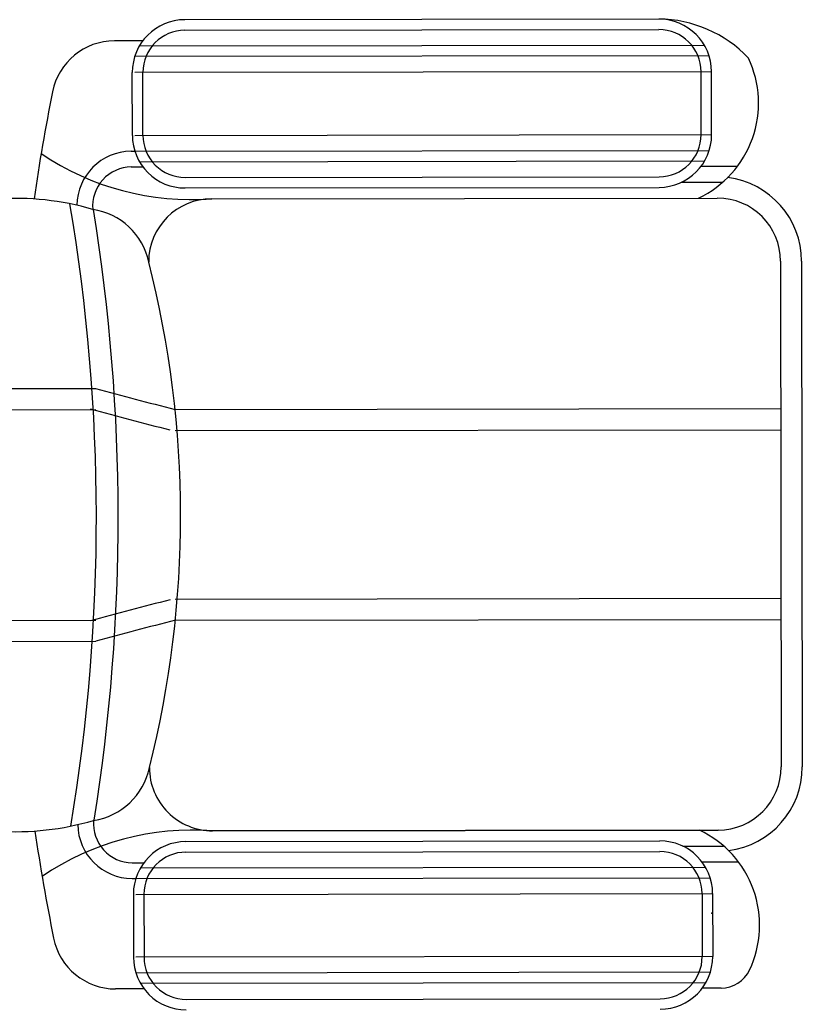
# Model space of a CAD drawing. Header units: millimetres. Extents: x -30782 to 40110, y 35885 to 73818.
# Tile 134 of 166: x 18137 to 18881, y 60269 to 61204. Entities that reach past the tile are written whole.
import ezdxf

# ---------------------------------------------------------------- set-up
doc = ezdxf.new("R2010")
doc.units = ezdxf.units.MM

# ---------------------------------------------------------------- blocks, each defined once
blk = doc.blocks.new('A$C32DA33DD')
for p, q in [((693, 1499.02), (243, 1498.42)), ((243.02, 1488.42), (693.02, 1489.02)), ((203.03, 1478.37), (176.07, 1478.34)), ((736.34, 1474.07), (199.74, 1473.37)), ((740.75, 1464.08), (195.35, 1463.36)), ((743.07, 1449.08), (195.37, 1448.36)), ((733.15, 1389.31), (733.07, 1449.07)), ((743.15, 1389.32), (743.07, 1449.08)), ((193.15, 1388.6), (193.07, 1448.36)), ((203.15, 1388.61), (203.07, 1448.37)), ((195.45, 1388.6), (743.15, 1389.32)), ((195.47, 1373.6), (740.86, 1374.32)), ((192.08, 1373.6), (195.47, 1373.6)), ((192.1, 1358.6), (203.19, 1358.61)), ((199.88, 1363.61), (736.48, 1364.31)), ((733.19, 1359.31), (767.8, 1359.35)), ((243.2, 1348.66), (693.2, 1349.26)), ((243.21, 1338.66), (693.21, 1339.26)), ((715, 1344.28), (753.45, 1344.33)), ((268.54, 1328.46), (748.54, 1329.09)), ((808.62, 1269.17), (809.25, 789.17)), ((828.62, 1269.19), (829.25, 789.2)), ((8.78, 1148.12), (158.27, 1148.31)), ((5.74, 1128.11), (158.29, 1128.31)), ((233.67, 1128.41), (808.81, 1129.17)), ((233.69, 1108.41), (808.83, 1109.17)), ((233.9, 948.41), (809.04, 949.17)), ((6, 928.11), (158.56, 928.31)), ((233.93, 928.41), (809.07, 929.17)), ((9.1, 908.12), (158.58, 908.31)), ((269.33, 728.46), (749.33, 729.09)), ((269.33, 728.46), (749.33, 729.09)), ((749.33, 729.09), (269.33, 728.46)), ((749.33, 729.09), (269.33, 728.46)), ((749.33, 729.09), (269.33, 728.46)), ((749.33, 729.09), (269.33, 728.46)), ((269.33, 728.46), (749.33, 729.09)), ((244.03, 718.19), (694.03, 718.78)), ((715.83, 713.81), (754.28, 713.86)), ((244.04, 708.19), (694.04, 708.78)), ((192.97, 698.12), (204.06, 698.13)), ((200.76, 693.13), (737.36, 693.84)), ((734.06, 698.83), (768.67, 698.88)), ((192.99, 683.12), (196.38, 683.12)), ((196.38, 683.12), (741.77, 683.84)), ((194.1, 668.12), (194.18, 608.36)), ((196.4, 668.12), (744.1, 668.84)), ((204.1, 668.13), (204.18, 608.37)), ((734.1, 668.83), (734.17, 609.07)), ((744.1, 668.84), (744.17, 609.08)), ((744.17, 609.08), (196.48, 608.36)), ((741.89, 594.08), (196.5, 593.36)), ((737.51, 584.07), (200.91, 583.37)), ((204.21, 578.37), (177.26, 578.34)), ((752.09, 579.09), (734.21, 579.07)), ((244.23, 568.42), (694.23, 569.02))]:
    blk.add_line(p, q)
for centre, radius, start, end in [((243.07, 1448.42), 50, 90.07545, 180.07545), ((693.07, 1449.02), 50, 0.07545, 90.07545), ((692.22, 1381.08), 117.94, 43.32262, 89.58952), ((243.07, 1448.42), 40, 90.07545, 180.07545), ((693.07, 1449.02), 40, 0.07545, 90.07545), ((176.15, 1418.34), 60, 90.07545, 168.77348), ((688.07, 1419.13), 99.64, 295.32879, 25.48332), ((2128.07, 1030.91), 2050, 168.77348, 171.66033), ((243.15, 1388.66), 50, 180.07545, 270.07545), ((243.15, 1388.66), 40, 180.07545, 270.07545), ((693.15, 1389.26), 40, 270.07545, 0.07545), ((693.15, 1389.26), 50, 270.07545, 0.07545), ((248.72, 1580.87), 253.19, 235.83614, 274.49003), ((192.53, 1321.49), 52.11, 90.67018, 179.15605), ((192.53, 1321.49), 37.11, 90.67018, 184.91839), ((748.62, 1269.09), 80, 0.07545, 83.01241), ((82.39, 1068.9), 259.92, 73.64886, 93.94791), ((268.62, 1268.46), 60, 90.07545, 180.07545), ((748.62, 1269.09), 60, 0.07545, 90.07545), ((-1623.22, 1025.97), 1782.16, 350.53488, 9.61603), ((146.25, 1255.25), 63.74, 11.88218, 81.60177), ((-1652.51, 1025.93), 1832.16, 350.97122, 9.17969), ((-736.06, 1027.13), 975, 345.82542, 14.32549), ((1706.43, 6861.03), 5918.78, 254.836888, 255.591763), ((1706.43, 6861.03), 5938.78, 254.836888, 255.591763), ((1721.79, -4800.31), 5938.78, 104.559144, 105.314017), ((1721.79, -4800.31), 5918.78, 104.559144, 105.314017), ((146.85, 801.34), 63.74, 278.54914, 348.26873), ((269.26, 788.46), 60, 180.07545, 270.07545), ((269.26, 788.46), 60, 180.07545, 270.07545), ((749.25, 789.09), 60, 270.07545, 0.07545), ((749.25, 789.09), 80, 277.13849, 0.07545), ((82.49, 987.52), 259.92, 266.203, 286.50205), ((250.18, 476), 253.19, 85.66088, 124.31477), ((193.3, 735.22), 52.11, 180.99486, 269.48073), ((193.3, 735.22), 37.11, 175.23251, 269.48073), ((2128.07, 1030.91), 2050, 188.49058, 191.37743), ((689.1, 638.89), 99.64, 334.66759, 64.82212), ((244.1, 668.19), 50, 90.07545, 180.07545), ((694.1, 668.78), 50, 0.07545, 90.07545), ((244.1, 668.19), 40, 90.07545, 180.07545), ((694.1, 668.78), 40, 0.07545, 90.07545), ((177.18, 638.34), 60, 191.37743, 270.07545), ((244.18, 608.42), 50, 180.07545, 270.07545), ((244.18, 608.42), 40, 180.07545, 270.07545), ((694.18, 609.02), 40, 270.07545, 0.07545), ((694.18, 609.02), 50, 270.07545, 0.07545), ((752.05, 609.09), 30, 270.07545, 334.66759)]:
    blk.add_arc(centre, radius, start, end)
blk.add_point((743.4, 650.14))

msp = doc.modelspace()

# ---------------------------------------------------------------- block references
msp.add_blockref('A$C32DA33DD', (18051.27, 59705.19))

doc.saveas('drawing.dxf')
